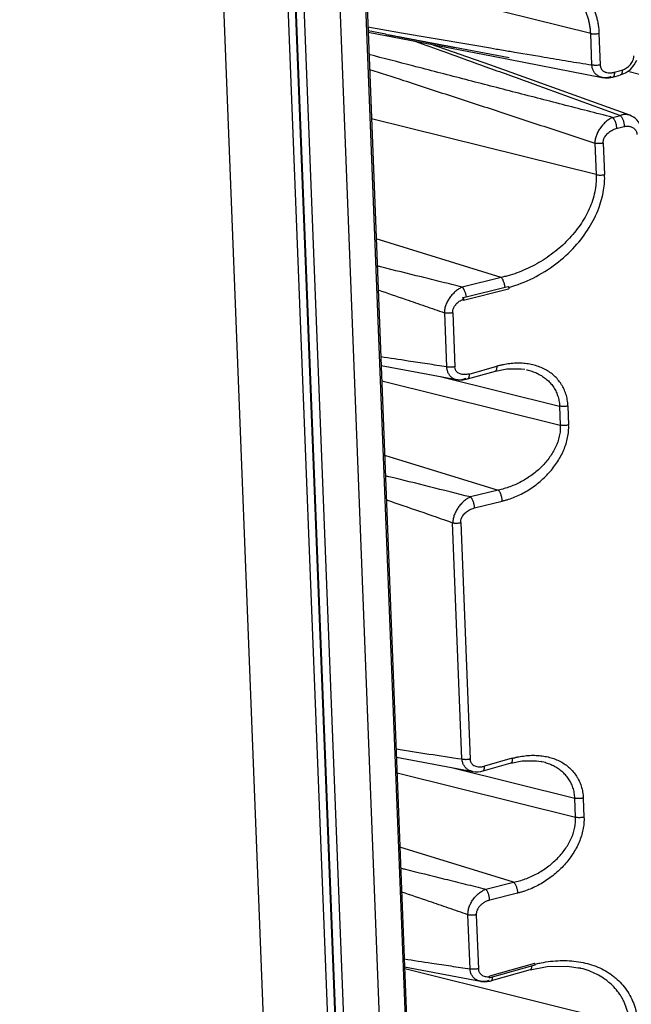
# Model space of a CAD drawing. Header units: inches. Extents: x -4 to 262, y 56 to 231.
# Tile 20 of 162: x 102.71 to 105.27, y 84.22 to 88.34. Entities that reach past the tile are written whole.
import ezdxf

# ---------------------------------------------------------------- set-up
doc = ezdxf.new("R2010")
doc.units = ezdxf.units.IN
doc.header["$LTSCALE"] = 1.2
doc.header["$MEASUREMENT"] = 0
doc.layers.get('0').update_dxf_attribs({"linetype": 'CONTINUOUS'})
doc.layers.add('7_ALL_FEATURES', color=7, linetype='CONTINUOUS')

msp = doc.modelspace()

# ---------------------------------------------------------------- linework, layer by layer
at = {"color": 7, "linetype": 'Continuous'}
for p, q in [((103.5564, 96.1751), (104.2988, 77.1802)), ((104.3029, 77.177), (103.5604, 96.1719)), ((104.3362, 77.168), (103.5937, 96.1643)), ((103.7455, 96.088), (104.4806, 77.2819)), ((103.8538, 96.0871), (104.5854, 77.3702)), ((103.8595, 96.0965), (104.5904, 77.3971)), ((104.5746, 87.1812), (104.7378, 87.2215)), ((104.7378, 87.2215), (104.7508, 87.2247)), ((104.5615, 87.1781), (104.568, 87.1797)), ((104.5618, 87.1748), (104.5615, 87.1782)), ((104.562, 87.1716), (104.5618, 87.1748)), ((104.562, 87.1716), (104.562, 87.1684)), ((104.5632, 87.168), (104.562, 87.1684)), ((104.568, 87.1797), (104.5746, 87.1812)), ((104.8614, 84.3943), (104.6726, 84.3411)), ((104.8422, 84.3673), (104.8422, 84.3672)), ((104.6727, 84.3394), (104.6726, 84.3411)), ((104.6728, 84.3371), (104.6727, 84.3394)), ((104.6727, 84.3349), (104.6728, 84.3371)), ((104.6727, 84.3349), (104.6737, 84.3345)), ((104.679, 84.3212), (104.6792, 84.3213)), ((104.6847, 84.3293), (104.6855, 84.3337)), ((104.6855, 84.3337), (104.6858, 84.3385))]:
    msp.add_line(p, q, dxfattribs=at)
for points, start_tangent, end_tangent in [([(104.6996, 88.5351), (104.7065, 88.5368), (104.7265, 88.5411), (104.7663, 88.5475), (104.8058, 88.5504), (104.8448, 88.5499), (104.8831, 88.5457), (104.9201, 88.5379), (104.9552, 88.5266), (104.988, 88.5117), (105.018, 88.4935), (105.0319, 88.4832), (105.0449, 88.472), (105.0686, 88.4474), (105.0889, 88.4199), (105.1056, 88.3897), (105.1185, 88.3568), (105.1233, 88.3393), (105.127, 88.3212), (105.1295, 88.3024), (105.1306, 88.2828)], (0.87291, 0.219154), (0.017073, -0.899838)), ([(104.7528, 87.2212), (104.8547, 87.2599), (104.9502, 87.3194), (105.0298, 87.3919), (105.0896, 87.4709), (105.1294, 87.5518), (105.1499, 87.6274), (105.1537, 87.6929)], (0.868021, 0.237781), (-0.068503, 0.897389)), ([(104.7378, 87.2215), (104.7366, 87.2294), (104.7351, 87.2363), (104.733, 87.243), (104.7304, 87.2493), (104.7276, 87.2547), (104.7246, 87.2592), (104.7231, 87.2611), (104.7216, 87.2626)], (-0.083554, 0.896113), (-0.655403, 0.616804)), ([(104.5585, 87.2223), (104.5593, 87.2215), (104.56, 87.2207), (104.5608, 87.2197), (104.5616, 87.2187), (104.5631, 87.2165), (104.5645, 87.2141), (104.5673, 87.2087), (104.5697, 87.2026), (104.5718, 87.1961), (104.5734, 87.1894), (104.5744, 87.1827), (104.5746, 87.1813), (104.5746, 87.1812)], (0.6554, -0.616807), (0.090878, -0.8954)), ([(104.7508, 87.2248), (104.7521, 87.2229), (104.7531, 87.2204), (104.7534, 87.2178), (104.7532, 87.2157)], (0.722266, -0.536966), (-0.315042, -0.843059)), ([(104.7532, 87.2157), (104.7524, 87.2147), (104.7523, 87.2147)], (-0.315042, -0.843059), (-0.882671, -0.175763)), ([(104.519, 87.1152), (104.5199, 87.1267), (104.5247, 87.1393), (104.5336, 87.1516), (104.5463, 87.1628), (104.562, 87.1715)], (-0.089318, 0.895557), (0.8263, 0.356691)), ([(104.5615, 87.1782), (104.563, 87.1763), (104.5639, 87.1738), (104.5643, 87.1712), (104.5641, 87.169), (104.5633, 87.168), (104.5632, 87.168)], (0.768026, -0.469187), (-0.883685, -0.170592)), ([(104.8624, 84.3928), (104.8614, 84.3943)], (-0.361132, 0.824369), (-0.674761, 0.595564)), ([(104.8616, 84.391), (104.8685, 84.3927), (104.8884, 84.397), (104.9282, 84.4033), (104.9678, 84.4063), (105.0068, 84.4057), (105.0451, 84.4016), (105.0821, 84.3938), (105.1172, 84.3824), (105.15, 84.3676), (105.18, 84.3494), (105.1938, 84.339), (105.2069, 84.3279), (105.2306, 84.3033), (105.2509, 84.2758), (105.2676, 84.2455), (105.2804, 84.2126), (105.2853, 84.1952), (105.289, 84.177), (105.2915, 84.1582), (105.2926, 84.1387)], (0.87291, 0.219154), (0.017073, -0.899838)), ([(104.8626, 84.3878), (104.8627, 84.3879), (104.8632, 84.3889), (104.8631, 84.3908), (104.8624, 84.3928)], (0.889179, 0.139144), (-0.361132, 0.824369)), ([(104.6262, 84.3723), (104.6263, 84.3696), (104.6266, 84.367), (104.6277, 84.3623), (104.6295, 84.358), (104.6317, 84.3541), (104.6344, 84.3507), (104.6376, 84.3478), (104.6413, 84.3453), (104.6453, 84.3432), (104.6542, 84.3403), (104.6642, 84.3391), (104.6727, 84.3394)], (-0.007939, -0.899965), (0.896305, 0.081467)), ([(104.8487, 84.3845), (104.8486, 84.3806), (104.8481, 84.3769), (104.8476, 84.3747), (104.847, 84.3726), (104.8462, 84.3709), (104.8453, 84.3695), (104.8442, 84.3684), (104.8431, 84.3676), (104.8422, 84.3673)], (0.003172, -0.899994), (-0.863972, -0.252097)), ([(104.6743, 84.3356), (104.6742, 84.3375), (104.6736, 84.3395), (104.6726, 84.3411)], (0.130727, 0.890455), (-0.674761, 0.595564)), ([(104.6737, 84.3345), (104.6738, 84.3346), (104.6743, 84.3356)], (0.884979, 0.163745), (0.130727, 0.890455)), ([(104.6791, 84.3216), (104.6801, 84.3221), (104.6814, 84.3231)], (0.851972, 0.290075), (0.643587, 0.629123)), ([(104.6814, 84.3231), (104.6822, 84.324), (104.6831, 84.3253), (104.6839, 84.327), (104.6847, 84.3293)], (0.643587, 0.629123), (0.239486, 0.867552))]:
    msp.add_spline(points, degree=3, dxfattribs=dict(at, start_tangent=start_tangent, end_tangent=end_tangent))
at = {"layer": '7_ALL_FEATURES', "color": 7, "linetype": 'Continuous'}
for p, q in [((104.277, 76.9789), (102.975, 110.2885)), ((104.0095, 76.9354), (102.7075, 110.2449)), ((105.0958, 88.2824), (104.1558, 88.5162)), ((104.1638, 88.3099), (104.2418, 88.2963)), ((104.2389, 88.2795), (104.1645, 88.2937)), ((104.1647, 88.2879), (104.6881, 88.1883)), ((105.1009, 88.1508), (105.0958, 88.2824)), ((105.1306, 88.2828), (105.1358, 88.1513)), ((104.6881, 88.1883), (105.1439, 88.0985)), ((104.7037, 88.1913), (104.7548, 88.1817)), ((105.1174, 88.1126), (105.1156, 88.1144)), ((105.1439, 88.0985), (105.1429, 88.0987)), ((105.1429, 88.0987), (105.1555, 88.0969)), ((105.1454, 88.0982), (105.1439, 88.0985)), ((105.1884, 88.1001), (105.192, 88.1011)), ((105.192, 88.1011), (105.214, 88.1072)), ((105.194, 88.1202), (105.2162, 88.1262)), ((105.214, 88.1072), (105.2208, 88.1091)), ((105.2162, 88.1262), (105.2262, 88.129)), ((105.2208, 88.1091), (105.2421, 88.1181)), ((105.251, 88.1246), (105.7194, 88.0081)), ((105.1877, 87.9317), (105.2201, 87.9397)), ((105.1188, 87.6924), (104.1789, 87.9262)), ((105.2031, 87.8853), (105.2354, 87.8938)), ((105.1137, 87.824), (105.1188, 87.6924)), ((105.1485, 87.8244), (105.1537, 87.6929)), ((104.7216, 87.2626), (104.1985, 87.4236)), ((104.7216, 87.2626), (104.5585, 87.2223)), ((104.5632, 87.168), (104.7523, 87.2147)), ((104.4842, 87.1147), (104.493, 86.8889)), ((104.519, 87.1152), (104.5278, 86.8893)), ((104.2192, 86.895), (104.5346, 86.8359)), ((104.5809, 86.8383), (104.6975, 86.8712)), ((104.5873, 86.8586), (104.7039, 86.8915)), ((104.2217, 86.8309), (104.9686, 86.6451)), ((104.4724, 86.8476), (104.9655, 86.7249)), ((104.5327, 86.8363), (104.5346, 86.8359)), ((104.5327, 86.8363), (104.5455, 86.8346)), ((104.5346, 86.8359), (104.5366, 86.8356)), ((104.5455, 86.8346), (104.5626, 86.835)), ((104.5626, 86.835), (104.581, 86.8384)), ((104.9655, 86.7249), (104.9686, 86.6451)), ((105.0004, 86.7254), (105.0035, 86.6456)), ((104.2338, 86.52), (104.7095, 86.3736)), ((104.7095, 86.3736), (104.5928, 86.3447)), ((104.6092, 86.2988), (104.726, 86.3276)), ((104.5571, 85.2493), (104.5185, 86.2372)), ((104.5529, 86.2384), (104.5917, 85.2488)), ((104.2832, 85.2567), (104.6022, 85.1969)), ((104.7616, 85.2317), (104.645, 85.1989)), ((104.768, 85.2521), (104.6514, 85.2192)), ((104.7616, 85.2318), (104.7616, 85.2317)), ((104.8916, 85.2376), (104.8892, 85.2381)), ((104.9, 85.2354), (104.8916, 85.2375)), ((104.2858, 85.1914), (105.0327, 85.0057)), ((104.5186, 85.2125), (105.0296, 85.0854)), ((104.6446, 85.1988), (104.6449, 85.1988)), ((105.0327, 85.0057), (105.0296, 85.0854)), ((105.0645, 85.0859), (105.0676, 85.0061)), ((104.7736, 84.7341), (104.2979, 84.8805)), ((104.6569, 84.7053), (104.7736, 84.7341)), ((104.7901, 84.6882), (104.6733, 84.6593)), ((104.5914, 84.3718), (104.5825, 84.5976)), ((104.6174, 84.5981), (104.6262, 84.3723)), ((104.3175, 84.3803), (104.6345, 84.3197)), ((105.2577, 84.1382), (104.3178, 84.372)), ((104.8626, 84.3878), (104.6737, 84.3345)), ((104.8422, 84.3672), (104.6793, 84.3213)), ((105.0513, 84.3749), (105.0457, 84.3762)), ((104.6366, 84.3192), (104.6345, 84.3197)), ((104.6366, 84.3192), (104.638, 84.319))]:
    msp.add_line(p, q, dxfattribs=at)
for points in [[(104.2389, 88.2792), (104.2405, 88.2789), (104.2424, 88.2785), (104.2489, 88.2773)], [(104.2489, 88.2773), (104.2512, 88.2769), (104.2535, 88.2764), (104.2559, 88.276), (104.2583, 88.2755), (104.2607, 88.2751), (104.2632, 88.2746), (104.2658, 88.2741), (104.2683, 88.2736), (104.2709, 88.2731), (104.2736, 88.2726), (104.2762, 88.2721), (104.2789, 88.2716), (104.2817, 88.2711), (104.2872, 88.2701)], [(104.2872, 88.2701), (104.29, 88.2695), (104.2928, 88.269), (104.2956, 88.2685), (104.2984, 88.2679), (104.3013, 88.2674), (104.3042, 88.2668), (104.3071, 88.2663), (104.31, 88.2657), (104.3129, 88.2652), (104.3158, 88.2646), (104.3187, 88.2641), (104.3216, 88.2635), (104.3274, 88.2624)], [(104.3274, 88.2624), (104.3303, 88.2619), (104.3332, 88.2613), (104.3361, 88.2608), (104.339, 88.2602), (104.3419, 88.2597), (104.3447, 88.2592), (104.3476, 88.2586), (104.3504, 88.2581), (104.3532, 88.2575), (104.356, 88.257), (104.3588, 88.2565), (104.3616, 88.256), (104.3644, 88.2554), (104.3671, 88.2549), (104.3698, 88.2544), (104.3753, 88.2534)], [(104.3753, 88.2534), (104.378, 88.2529), (104.3807, 88.2523), (104.3833, 88.2518), (104.386, 88.2513), (104.3887, 88.2508), (104.3913, 88.2503), (104.3939, 88.2498), (104.3966, 88.2493), (104.3992, 88.2489), (104.4018, 88.2484), (104.4043, 88.2479), (104.4069, 88.2474), (104.4095, 88.2469), (104.412, 88.2464), (104.4146, 88.2459), (104.4171, 88.2455), (104.4197, 88.245), (104.4222, 88.2445), (104.4247, 88.244), (104.4297, 88.2431)], [(105.2591, 87.9409), (104.674, 88.1512), (104.4261, 88.2382)], [(104.4297, 88.2431), (104.4322, 88.2426), (104.4346, 88.2421), (104.4371, 88.2417), (104.4396, 88.2412), (104.442, 88.2408), (104.4445, 88.2403), (104.4469, 88.2398), (104.4493, 88.2394), (104.4518, 88.2389), (104.4542, 88.2385), (104.4566, 88.238), (104.459, 88.2375), (104.4614, 88.2371), (104.4638, 88.2366), (104.4662, 88.2362), (104.4686, 88.2357), (104.471, 88.2353), (104.4733, 88.2348), (104.4757, 88.2344), (104.4781, 88.2339), (104.4805, 88.2335), (104.4828, 88.233), (104.4852, 88.2326), (104.4875, 88.2322), (104.4899, 88.2317), (104.4922, 88.2313), (104.4946, 88.2308), (104.4969, 88.2304), (104.4992, 88.2299), (104.5016, 88.2295), (104.5039, 88.2291), (104.5085, 88.2282)], [(104.5085, 88.2282), (104.5108, 88.2278), (104.5132, 88.2273), (104.5155, 88.2269), (104.5178, 88.2264), (104.5201, 88.226), (104.5224, 88.2256), (104.5247, 88.2251), (104.5269, 88.2247), (104.7037, 88.1913)], [(105.2421, 88.1181), (105.2618, 88.1325), (105.2782, 88.151), (105.2895, 88.1712)], [(105.1555, 88.0969), (105.1738, 88.0973), (105.1884, 88.1001)], [(105.3088, 87.8764), (105.3086, 87.8798), (105.3062, 87.8923), (105.3017, 87.9036), (105.2958, 87.9134), (105.289, 87.9216), (105.2818, 87.9282), (105.2745, 87.9334), (105.267, 87.9375), (105.259, 87.9409)], [(104.6973, 86.8714), (104.7451, 86.881), (104.8052, 86.881), (104.8204, 86.8785)], [(104.7616, 85.2318), (104.8089, 85.2414), (104.869, 85.2416), (104.8891, 85.2381)], [(104.6021, 85.1969), (104.6129, 85.1957), (104.6247, 85.1958), (104.6367, 85.1973), (104.6445, 85.1991)], [(104.8422, 84.3673), (104.9133, 84.3818), (104.9993, 84.3836), (105.0513, 84.3748)], [(104.638, 84.319), (104.6506, 84.318), (104.6635, 84.3186), (104.6757, 84.3207), (104.6789, 84.3215)]]:
    msp.add_lwpolyline(points, dxfattribs=at)
for points, start_tangent, end_tangent in [([(105.0958, 88.2824), (105.0945, 88.3003), (105.0921, 88.3176), (105.0886, 88.3344), (105.084, 88.3506), (105.0784, 88.3661), (105.0718, 88.381), (105.0643, 88.3953), (105.0558, 88.4089), (105.0363, 88.4342), (105.0134, 88.4569), (105.0008, 88.4671), (104.9875, 88.4766), (104.9588, 88.4934), (104.9275, 88.5071), (104.8941, 88.5177), (104.8893, 88.5189)], (-0.033612, 0.899372), (-0.873829, 0.215462)), ([(104.2418, 88.2963), (104.3046, 88.2855), (104.5032, 88.2516), (104.702, 88.2177), (104.7592, 88.2081)], (0.886859, -0.153235), (0.887428, -0.149904)), ([(105.0958, 88.2824), (105.0977, 88.2819), (105.0998, 88.2815), (105.1041, 88.281), (105.113, 88.2806), (105.1221, 88.2812), (105.1306, 88.2828)], (0.873393, -0.217222), (0.870071, 0.230166)), ([(104.3597, 88.251), (104.4853, 88.2057), (104.6688, 88.1395), (104.8524, 88.0732), (105.2201, 87.9397)], (0.846979, -0.304346), (0.845664, -0.307981)), ([(105.1877, 87.9317), (105.0827, 87.9586), (104.9778, 87.9855), (104.7687, 88.0393), (104.5601, 88.0931), (104.3519, 88.147), (104.1683, 88.1947)], (-0.871966, 0.22288), (-0.870853, 0.227189)), ([(104.7592, 88.2081), (104.9012, 88.1842), (105.001, 88.1675), (105.1009, 88.1509)], (0.887428, -0.149904), (0.887827, -0.147522)), ([(105.2262, 88.129), (105.2273, 88.1293), (105.2321, 88.1311), (105.2369, 88.1331), (105.246, 88.1384), (105.2545, 88.145), (105.2619, 88.1526), (105.2681, 88.1611), (105.2727, 88.1702), (105.2756, 88.1797), (105.2762, 88.1846), (105.2763, 88.187), (105.2762, 88.1894)], (0.867982, 0.237924), (-0.061524, 0.897895)), ([(105.1358, 88.1513), (105.1337, 88.1508), (105.1316, 88.1504), (105.1273, 88.1497), (105.1182, 88.149), (105.1136, 88.1491), (105.1113, 88.1492), (105.1091, 88.1494), (105.1081, 88.1495), (105.107, 88.1497), (105.1058, 88.1499), (105.1049, 88.15), (105.1042, 88.1501), (105.1037, 88.1502), (105.1028, 88.1504), (105.1009, 88.1508)], (-0.873071, -0.218512), (-0.873433, 0.21706)), ([(105.1156, 88.1144), (105.109, 88.123), (105.1058, 88.1291), (105.1033, 88.1358), (105.1017, 88.1431), (105.1012, 88.1469), (105.1009, 88.1508)], (-0.615562, 0.656569), (-0.035316, 0.899307)), ([(105.1358, 88.1513), (105.1359, 88.1486), (105.1362, 88.1461), (105.1373, 88.1414), (105.139, 88.1371), (105.1412, 88.1333), (105.1439, 88.1298), (105.1471, 88.1269), (105.1508, 88.1243), (105.1547, 88.1222), (105.1591, 88.1205), (105.1637, 88.1193), (105.1737, 88.118), (105.1842, 88.1185), (105.1896, 88.1193), (105.1923, 88.1199), (105.1939, 88.1202)], (-0.006978, -0.899973), (0.878103, 0.197321)), ([(104.1709, 88.1325), (104.3123, 88.0866), (104.5122, 88.0215), (104.7123, 87.9561), (104.9127, 87.8903), (105.0131, 87.8572), (105.1137, 87.824)], (0.856488, -0.276457), (0.854487, -0.282581)), ([(105.1361, 88.1008), (105.128, 88.1046), (105.1174, 88.1126)], (-0.843365, 0.314223), (-0.645769, 0.626883)), ([(105.1429, 88.0987), (105.1402, 88.0994), (105.1361, 88.1008)], (-0.875391, 0.209024), (-0.843365, 0.314223)), ([(105.1587, 88.0972), (105.1535, 88.0972), (105.1454, 88.0982)], (-0.899412, -0.032522), (-0.883683, 0.170602)), ([(105.1811, 88.1025), (105.1777, 88.1011), (105.1742, 88.0999), (105.1673, 88.0981), (105.1587, 88.0972)], (-0.821316, -0.368021), (-0.899412, -0.032522)), ([(105.195, 88.1205), (105.195, 88.1174), (105.1949, 88.1146), (105.1947, 88.1119), (105.1943, 88.1095), (105.1932, 88.1055), (105.1925, 88.1038), (105.1916, 88.1025), (105.1906, 88.1014), (105.1895, 88.1006), (105.1884, 88.1001)], (0.026859, -0.899599), (-0.86613, -0.244578)), ([(105.2273, 88.1293), (105.2274, 88.1233), (105.2272, 88.1207), (105.2268, 88.1183), (105.2257, 88.1143), (105.2249, 88.1127), (105.224, 88.1113), (105.223, 88.1103), (105.2219, 88.1095), (105.2208, 88.1091)], (0.054756, -0.898333), (-0.865831, -0.245636)), ([(105.1877, 87.9317), (105.1843, 87.9302), (105.1809, 87.9285), (105.1741, 87.9245), (105.1673, 87.9198), (105.1607, 87.9144), (105.148, 87.9021), (105.1365, 87.8881), (105.1268, 87.8728), (105.1195, 87.8567), (105.1149, 87.8402), (105.1138, 87.8321), (105.1136, 87.828), (105.1137, 87.824)], (-0.828054, -0.352599), (0.034991, -0.89932)), ([(105.1877, 87.9317), (105.1885, 87.9309), (105.1893, 87.9301), (105.1909, 87.9281), (105.1924, 87.9259), (105.1939, 87.9235), (105.1966, 87.9181), (105.199, 87.9121), (105.201, 87.9056), (105.2025, 87.8989), (105.2036, 87.8921), (105.204, 87.8889), (105.2042, 87.8857)], (0.655458, -0.616745), (0.045188, -0.898865)), ([(105.2409, 87.944), (105.2402, 87.944), (105.2336, 87.9434), (105.2269, 87.942), (105.2201, 87.9397)], (-0.89997, -0.007327), (-0.837558, -0.329388)), ([(105.2201, 87.9397), (105.2217, 87.938), (105.2233, 87.9361), (105.2263, 87.9315), (105.2291, 87.9261), (105.2315, 87.9202), (105.2335, 87.9138), (105.2351, 87.9072), (105.2365, 87.8939)], (0.655448, -0.616756), (0.015183, -0.899872)), ([(105.259, 87.9409), (105.2559, 87.9419), (105.2467, 87.9437), (105.2409, 87.944)], (-0.846202, 0.306501), (-0.89997, -0.007327)), ([(105.2355, 87.8937), (105.2365, 87.8939), (105.2413, 87.8947), (105.2461, 87.8952), (105.2555, 87.8949), (105.2622, 87.8935), (105.2684, 87.8912), (105.274, 87.888), (105.2789, 87.8841), (105.283, 87.8793), (105.2862, 87.8738), (105.2883, 87.8676), (105.2888, 87.8642), (105.2891, 87.8607)], (0.870936, 0.226869), (0.003106, -0.899995)), ([(105.1485, 87.8244), (105.1498, 87.8377), (105.1562, 87.852), (105.1679, 87.8659), (105.1842, 87.8776), (105.2031, 87.8853)], (-0.091569, 0.89533), (0.866282, 0.24404)), ([(105.1485, 87.8244), (105.1465, 87.8239), (105.1444, 87.8235), (105.14, 87.8228), (105.1309, 87.8221), (105.1264, 87.8222), (105.1241, 87.8223), (105.1219, 87.8225), (105.1209, 87.8227), (105.1198, 87.8228), (105.1186, 87.823), (105.1176, 87.8231), (105.117, 87.8232), (105.1165, 87.8233), (105.1156, 87.8235), (105.1137, 87.824)], (-0.865547, -0.246635), (-0.873354, 0.217379)), ([(105.1188, 87.6924), (105.119, 87.6742), (105.118, 87.656), (105.1126, 87.6199), (105.103, 87.5841), (105.0894, 87.5491), (105.0722, 87.5148), (105.0515, 87.4817), (105.0276, 87.4499), (105.0007, 87.4197), (104.9711, 87.3912), (104.9392, 87.3649), (104.9053, 87.3408), (104.87, 87.3194), (104.7966, 87.2851), (104.7592, 87.2723), (104.7404, 87.2671), (104.7216, 87.2626)], (0.036691, -0.899252), (-0.879365, -0.191619)), ([(105.1188, 87.6924), (105.1208, 87.692), (105.1228, 87.6916), (105.1271, 87.691), (105.1361, 87.6906), (105.1451, 87.6912), (105.1537, 87.6929)], (0.873393, -0.217222), (0.870071, 0.230166)), ([(104.5585, 87.2223), (104.473, 87.2434), (104.3876, 87.2645), (104.2173, 87.3068), (104.2029, 87.3104)], (-0.87396, 0.21493), (-0.873201, 0.217991)), ([(104.207, 87.2103), (104.3227, 87.1706), (104.4034, 87.1427), (104.4842, 87.1147)], (0.851388, -0.291784), (0.84995, -0.295949)), ([(104.5585, 87.2223), (104.5551, 87.2208), (104.5517, 87.219), (104.5448, 87.215), (104.5381, 87.2103), (104.5314, 87.205), (104.5186, 87.1927), (104.5071, 87.1787), (104.4974, 87.1635), (104.49, 87.1474), (104.4854, 87.131), (104.4843, 87.1228), (104.4841, 87.1187), (104.4842, 87.1147)], (-0.827405, -0.35412), (0.035152, -0.899313)), ([(104.519, 87.1152), (104.517, 87.1147), (104.5149, 87.1142), (104.5105, 87.1135), (104.5014, 87.1129), (104.4969, 87.1129), (104.4924, 87.1133), (104.4902, 87.1135), (104.4881, 87.1139), (104.4871, 87.114), (104.4867, 87.1141), (104.4861, 87.1142), (104.4853, 87.1144), (104.4846, 87.1146), (104.4842, 87.1147)], (-0.865947, -0.245225), (-0.873389, 0.217238)), ([(104.493, 86.8889), (104.4127, 86.901), (104.3326, 86.9132), (104.2177, 86.9308)], (-0.890028, 0.133602), (-0.889381, 0.137848)), ([(104.9791, 86.8059), (104.9725, 86.817), (104.959, 86.8352), (104.9432, 86.8516), (104.9253, 86.8658), (104.9053, 86.878), (104.8833, 86.888), (104.8597, 86.8956), (104.8349, 86.9008), (104.8094, 86.9037), (104.7834, 86.9041), (104.7571, 86.9021), (104.7306, 86.8979), (104.7173, 86.895), (104.7039, 86.8915)], (-0.430742, 0.790228), (-0.866889, -0.241873)), ([(104.5278, 86.8893), (104.5258, 86.8888), (104.5237, 86.8884), (104.5193, 86.8877), (104.5148, 86.8872), (104.5102, 86.887), (104.5057, 86.8871), (104.5012, 86.8874), (104.4991, 86.8877), (104.498, 86.8879), (104.497, 86.888), (104.4961, 86.8882), (104.4949, 86.8884), (104.4941, 86.8886), (104.4935, 86.8887), (104.493, 86.8889)], (-0.870071, -0.230167), (-0.873421, 0.217107)), ([(104.493, 86.8889), (104.4932, 86.8849), (104.4937, 86.8811), (104.4952, 86.8738), (104.4975, 86.8669), (104.5006, 86.8605), (104.5043, 86.8548), (104.5086, 86.8496), (104.5089, 86.8493)], (0.035267, -0.899309), (0.631194, -0.641556)), ([(104.5873, 86.8586), (104.5671, 86.8562), (104.5502, 86.859), (104.5376, 86.8663), (104.5301, 86.877), (104.5278, 86.8893)], (-0.876344, -0.204989), (0.020665, 0.899763)), ([(104.6974, 86.8714), (104.6984, 86.8718), (104.7005, 86.8737), (104.7014, 86.8751), (104.7022, 86.8767), (104.7034, 86.8808), (104.7034, 86.881)], (0.860812, 0.262682), (0.164281, 0.88488)), ([(104.7034, 86.881), (104.7037, 86.8832), (104.704, 86.8858), (104.704, 86.8886), (104.7039, 86.8915)], (0.164281, 0.88488), (-0.051143, 0.898546)), ([(104.8275, 86.877), (104.8338, 86.8754), (104.8557, 86.8686), (104.876, 86.8598), (104.8946, 86.8491), (104.9114, 86.8366), (104.9262, 86.8222), (104.939, 86.8061), (104.9496, 86.7883), (104.9577, 86.7687), (104.9631, 86.7476), (104.9647, 86.7364), (104.9655, 86.7249)], (0.87707, -0.201861), (0.027957, -0.899566)), ([(104.5089, 86.8493), (104.5136, 86.8451), (104.5191, 86.8415), (104.5252, 86.8386), (104.5316, 86.8366), (104.5327, 86.8363)], (0.631194, -0.641556), (0.878111, -0.197286)), ([(104.5366, 86.8356), (104.5384, 86.8353), (104.5454, 86.8348), (104.55, 86.835)], (0.889619, -0.136301), (0.898409, 0.053489)), ([(104.55, 86.835), (104.5596, 86.8363), (104.5666, 86.8382), (104.57, 86.8394), (104.5734, 86.8408)], (0.898409, 0.053489), (0.821032, 0.368655)), ([(104.5873, 86.8586), (104.5874, 86.8558), (104.5874, 86.8531), (104.5868, 86.848), (104.5863, 86.8458), (104.5857, 86.8438), (104.5849, 86.842), (104.584, 86.8406), (104.583, 86.8395), (104.5818, 86.8387), (104.5809, 86.8384)], (0.051143, -0.898546), (-0.866739, -0.242413)), ([(105.0004, 86.7254), (104.9996, 86.7385), (104.998, 86.7511), (104.9955, 86.7632), (104.9923, 86.7749), (104.9837, 86.7968), (104.9791, 86.8059)], (-0.010856, 0.899935), (-0.430742, 0.790228)), ([(105.0004, 86.7254), (104.9963, 86.7244), (104.9919, 86.7237), (104.9828, 86.7231), (104.9738, 86.7235), (104.9695, 86.7241), (104.9675, 86.7245), (104.9655, 86.7249)], (-0.872079, -0.222435), (-0.872882, 0.219263)), ([(104.9686, 86.6451), (104.9687, 86.6334), (104.9681, 86.6217), (104.9644, 86.5985), (104.9489, 86.5533), (104.9241, 86.5108), (104.9086, 86.4908), (104.8912, 86.4718), (104.8719, 86.4539), (104.851, 86.4374), (104.8289, 86.4223), (104.8059, 86.4088), (104.7823, 86.3972), (104.7582, 86.3874), (104.7339, 86.3795), (104.7217, 86.3763), (104.7095, 86.3736)], (0.042473, -0.898997), (-0.882144, -0.178387)), ([(104.726, 86.3276), (104.7393, 86.3313), (104.7526, 86.3354), (104.7789, 86.3452), (104.8049, 86.357), (104.8303, 86.371), (104.8552, 86.3872), (104.879, 86.4053), (104.9015, 86.4251), (104.9222, 86.4464), (104.9408, 86.4688), (104.9573, 86.4922), (104.9715, 86.5164), (104.9833, 86.5413), (104.9927, 86.5669), (104.9994, 86.5928), (105.0032, 86.6192), (105.0038, 86.6324), (105.0035, 86.6456)], (0.872991, 0.218828), (-0.061252, 0.897913)), ([(105.0035, 86.6456), (104.9994, 86.6447), (104.995, 86.644), (104.9859, 86.6433), (104.9769, 86.6437), (104.9726, 86.6443), (104.9706, 86.6447), (104.9686, 86.6451)], (-0.867858, -0.238375), (-0.873912, 0.215121)), ([(104.5928, 86.3447), (104.2516, 86.4293), (104.2372, 86.4328)], (-0.873974, 0.21487), (-0.873223, 0.217904)), ([(104.726, 86.3276), (104.7256, 86.3337), (104.7246, 86.3404), (104.723, 86.3473), (104.7209, 86.354), (104.7184, 86.3602), (104.7155, 86.3657), (104.7125, 86.3702), (104.711, 86.372), (104.7095, 86.3736)], (-0.016135, 0.899855), (-0.654538, 0.617722)), ([(104.2413, 86.3326), (104.5185, 86.2373)], (0.851681, -0.29093), (0.850321, -0.294881)), ([(104.5928, 86.3447), (104.5894, 86.3432), (104.586, 86.3414), (104.5792, 86.3374), (104.5659, 86.3274), (104.5534, 86.315), (104.5421, 86.301), (104.5326, 86.2856), (104.5254, 86.2695), (104.5209, 86.2531), (104.5199, 86.2449), (104.5197, 86.2408), (104.5197, 86.2368)], (-0.827344, -0.354263), (0.035152, -0.899313)), ([(104.5928, 86.3447), (104.5936, 86.3439), (104.5943, 86.3431), (104.5951, 86.3422), (104.5959, 86.3412), (104.5974, 86.339), (104.5988, 86.3365), (104.6016, 86.3311), (104.604, 86.325), (104.6061, 86.3185), (104.6077, 86.3118), (104.6087, 86.3051), (104.6091, 86.3019), (104.6092, 86.2988)], (0.655407, -0.6168), (0.019276, -0.899794)), ([(104.5529, 86.2384), (104.5541, 86.252), (104.5611, 86.2663), (104.5731, 86.2796), (104.5894, 86.2908), (104.6092, 86.2988)], (-0.111142, 0.893111), (0.863888, 0.252382)), ([(104.5186, 86.2373), (104.5197, 86.2368), (104.5201, 86.2367), (104.5215, 86.2365), (104.522, 86.2364), (104.5224, 86.2363), (104.5233, 86.2362), (104.5253, 86.2359), (104.5273, 86.2357), (104.5315, 86.2354), (104.5359, 86.2354), (104.5445, 86.236), (104.5485, 86.2366), (104.5505, 86.2369), (104.5523, 86.2373), (104.5533, 86.2376)], (0.680909, -0.588526), (0.863222, 0.254652)), ([(104.2818, 85.2913), (104.5571, 85.2493)], (0.889367, -0.137933), (0.890084, -0.133231)), ([(104.768, 85.2521), (104.7814, 85.2555), (104.7947, 85.2584), (104.8213, 85.2626), (104.8476, 85.2646), (104.8736, 85.2642), (104.8992, 85.2614), (104.9239, 85.2561), (104.9475, 85.2485), (104.9694, 85.2385), (104.9894, 85.2263), (105.0073, 85.212), (105.0231, 85.1957), (105.0366, 85.1775), (105.043, 85.1667)], (0.867065, 0.241243), (0.432707, -0.789155)), ([(104.5571, 85.2494), (104.5581, 85.2492), (104.5585, 85.2491), (104.559, 85.249), (104.5599, 85.2488), (104.5608, 85.2487), (104.5618, 85.2485), (104.5637, 85.2483), (104.5658, 85.2481), (104.5701, 85.2479), (104.5745, 85.2478), (104.5832, 85.2484), (104.5874, 85.2489), (104.5893, 85.2493), (104.5911, 85.2497), (104.5919, 85.2498)], (0.873703, -0.215968), (0.872784, 0.219656)), ([(104.6021, 85.1969), (104.597, 85.1981), (104.5849, 85.2032), (104.5744, 85.211), (104.57, 85.2159), (104.5661, 85.2214), (104.5629, 85.2275), (104.5605, 85.2342), (104.5588, 85.2414), (104.5583, 85.2452), (104.5581, 85.2492)], (-0.884577, 0.165905), (-0.035152, 0.899313)), ([(104.5912, 85.2487), (104.5913, 85.247), (104.5916, 85.2444), (104.5927, 85.2397), (104.5944, 85.2354), (104.5967, 85.2315), (104.5995, 85.2282), (104.6028, 85.2252), (104.6106, 85.2207), (104.6197, 85.2178), (104.6298, 85.2166), (104.6405, 85.2171), (104.6459, 85.2179), (104.6487, 85.2185), (104.6514, 85.2192)], (0.038638, -0.89917), (0.871158, 0.226017)), ([(104.6509, 85.2088), (104.6512, 85.2109), (104.6514, 85.2135), (104.6515, 85.2162), (104.6514, 85.2192)], (0.17044, 0.883714), (-0.051143, 0.898546)), ([(104.768, 85.2521), (104.7681, 85.2492), (104.7681, 85.2465), (104.7679, 85.2439), (104.7675, 85.2414), (104.767, 85.2392), (104.7664, 85.2372), (104.7656, 85.2354), (104.7647, 85.234), (104.7636, 85.2329), (104.7625, 85.2321), (104.7616, 85.2318)], (0.054247, -0.898364), (-0.86487, -0.248997)), ([(105.0296, 85.0854), (105.0288, 85.097), (105.0272, 85.1081), (105.0218, 85.1293), (105.0137, 85.1488), (105.0031, 85.1666), (104.9903, 85.1827), (104.9755, 85.1971), (104.9587, 85.2096), (104.9401, 85.2203), (104.9197, 85.2291), (104.9, 85.2354)], (-0.027795, 0.899571), (-0.86914, 0.233658)), ([(104.6448, 85.1992), (104.6458, 85.1997), (104.6479, 85.2016), (104.6488, 85.2029), (104.6496, 85.2045), (104.6508, 85.2085), (104.6509, 85.2088)], (0.852128, 0.289618), (0.17044, 0.883714)), ([(105.043, 85.1667), (105.0478, 85.1574), (105.0487, 85.1554)], (0.432707, -0.789155), (0.374, -0.818611)), ([(105.0487, 85.1554), (105.0564, 85.1355), (105.0596, 85.1238), (105.0621, 85.1117), (105.0637, 85.099), (105.0645, 85.0859)], (0.374, -0.818611), (0.009469, -0.89995)), ([(105.0645, 85.0859), (105.0603, 85.085), (105.056, 85.0843), (105.0469, 85.0836), (105.0379, 85.084), (105.0336, 85.0846), (105.0316, 85.085), (105.0296, 85.0854)], (-0.872206, -0.221938), (-0.872869, 0.219318)), ([(104.7736, 84.7341), (104.7858, 84.7368), (104.798, 84.74), (104.8223, 84.7479), (104.8699, 84.7693), (104.8929, 84.7828), (104.9151, 84.7979), (104.9359, 84.8145), (104.9553, 84.8324), (104.9727, 84.8513), (104.9882, 84.8713), (105.013, 84.9138), (105.0285, 84.959), (105.0321, 84.9823), (105.0328, 84.994), (105.0327, 85.0057)], (0.882095, 0.178628), (-0.042312, 0.899005)), ([(105.0676, 85.0061), (105.0679, 84.9929), (105.0672, 84.9797), (105.0635, 84.9534), (105.0568, 84.9274), (105.0474, 84.9018), (105.0355, 84.8769), (105.0214, 84.8526), (105.0049, 84.8292), (104.9863, 84.8069), (104.9655, 84.7856), (104.943, 84.7657), (104.9191, 84.7476), (104.8943, 84.7315), (104.8688, 84.7175), (104.8429, 84.7056), (104.8166, 84.6959), (104.8034, 84.6918), (104.7901, 84.6882)], (0.059661, -0.89802), (-0.87307, -0.218516)), ([(105.0676, 85.0061), (105.0635, 85.0052), (105.0591, 85.0045), (105.05, 85.0038), (105.041, 85.0042), (105.0367, 85.0048), (105.0347, 85.0052), (105.0327, 85.0057)], (-0.86801, -0.237819), (-0.873899, 0.215177)), ([(104.3013, 84.7934), (104.3155, 84.7898), (104.4859, 84.7475), (104.5713, 84.7264), (104.6569, 84.7053)], (0.8732, -0.217995), (0.873944, -0.214993)), ([(104.7736, 84.7341), (104.7752, 84.7325), (104.7767, 84.7306), (104.7797, 84.726), (104.7825, 84.7206), (104.7849, 84.7144), (104.787, 84.7079), (104.7886, 84.7012), (104.7896, 84.6945), (104.7901, 84.6882)], (0.655404, -0.616803), (0.019276, -0.899794)), ([(104.5825, 84.5977), (104.5017, 84.6256), (104.4209, 84.6535), (104.3054, 84.693)], (-0.85039, 0.294681), (-0.851664, 0.290979)), ([(104.5825, 84.5976), (104.5825, 84.6016), (104.5827, 84.6056), (104.5836, 84.6139), (104.5853, 84.6222), (104.5877, 84.6305), (104.5947, 84.647), (104.6043, 84.6625), (104.6161, 84.6764), (104.6225, 84.6827), (104.6293, 84.6884), (104.6362, 84.6936), (104.6432, 84.6982), (104.6501, 84.7021), (104.6535, 84.7037), (104.6569, 84.7053)], (-0.034826, 0.899326), (0.827851, 0.353075)), ([(104.6733, 84.6593), (104.6732, 84.6623), (104.6729, 84.6654), (104.6719, 84.6721), (104.6703, 84.679), (104.6682, 84.6857), (104.6657, 84.6919), (104.6628, 84.6974), (104.6613, 84.6998), (104.6598, 84.7019), (104.6583, 84.7037), (104.6576, 84.7045), (104.6569, 84.7053)], (-0.030245, 0.899492), (-0.655402, 0.616805)), ([(104.6733, 84.6593), (104.6706, 84.6585), (104.6679, 84.6576), (104.6625, 84.6556), (104.6572, 84.6532), (104.6521, 84.6505), (104.6472, 84.6474), (104.6424, 84.6441), (104.6339, 84.6365), (104.6267, 84.628), (104.6214, 84.6187), (104.6195, 84.6137), (104.6181, 84.6086), (104.6174, 84.6034), (104.6173, 84.6008), (104.6174, 84.5981)], (-0.863679, -0.253096), (0.076929, -0.896706)), ([(104.6174, 84.5981), (104.6154, 84.5976), (104.6133, 84.5972), (104.6089, 84.5965), (104.6044, 84.596), (104.5998, 84.5958), (104.5952, 84.5959), (104.593, 84.596), (104.5908, 84.5962), (104.5897, 84.5963), (104.5886, 84.5965), (104.5875, 84.5966), (104.5865, 84.5968), (104.5859, 84.5969), (104.5853, 84.597), (104.5845, 84.5972), (104.5825, 84.5976)], (-0.867145, -0.240956), (-0.873313, 0.217541)), ([(104.3161, 84.4135), (104.4311, 84.3959), (104.5112, 84.3838), (104.5914, 84.3718)], (0.889517, -0.136966), (0.890175, -0.132624)), ([(104.6262, 84.3723), (104.6242, 84.3718), (104.6221, 84.3713), (104.6177, 84.3706), (104.6086, 84.37), (104.6041, 84.3701), (104.5996, 84.3704), (104.5975, 84.3707), (104.5953, 84.371), (104.5943, 84.3712), (104.5939, 84.3712), (104.5933, 84.3714), (104.5925, 84.3715), (104.5919, 84.3717), (104.5914, 84.3718)], (-0.873271, -0.21771), (-0.873504, 0.216772)), ([(104.6267, 84.3219), (104.6187, 84.3256), (104.608, 84.3335), (104.5996, 84.344), (104.5963, 84.3501), (104.5938, 84.3567), (104.5921, 84.364), (104.5916, 84.3679), (104.5914, 84.3718)], (-0.844223, 0.31191), (-0.035599, 0.899296)), ([(105.2577, 84.1382), (105.2565, 84.1562), (105.2541, 84.1735), (105.2506, 84.1903), (105.246, 84.2064), (105.2404, 84.2219), (105.2338, 84.2369), (105.2263, 84.2511), (105.2178, 84.2648), (105.1982, 84.2901), (105.1754, 84.3127), (105.1628, 84.323), (105.1495, 84.3325), (105.1208, 84.3492), (105.0895, 84.363), (105.0561, 84.3736), (105.0512, 84.3748)], (-0.033612, 0.899372), (-0.873829, 0.215462)), ([(104.6345, 84.3197), (104.6309, 84.3206), (104.6267, 84.3219)], (-0.879642, 0.190343), (-0.844223, 0.31191)), ([(104.6718, 84.3238), (104.6684, 84.3223), (104.665, 84.3211), (104.658, 84.3193), (104.6442, 84.3184), (104.6366, 84.3192)], (-0.820594, -0.369629), (-0.886038, 0.157913))]:
    msp.add_spline(points, degree=3, dxfattribs=dict(at, start_tangent=start_tangent, end_tangent=end_tangent))

doc.saveas('drawing.dxf')
